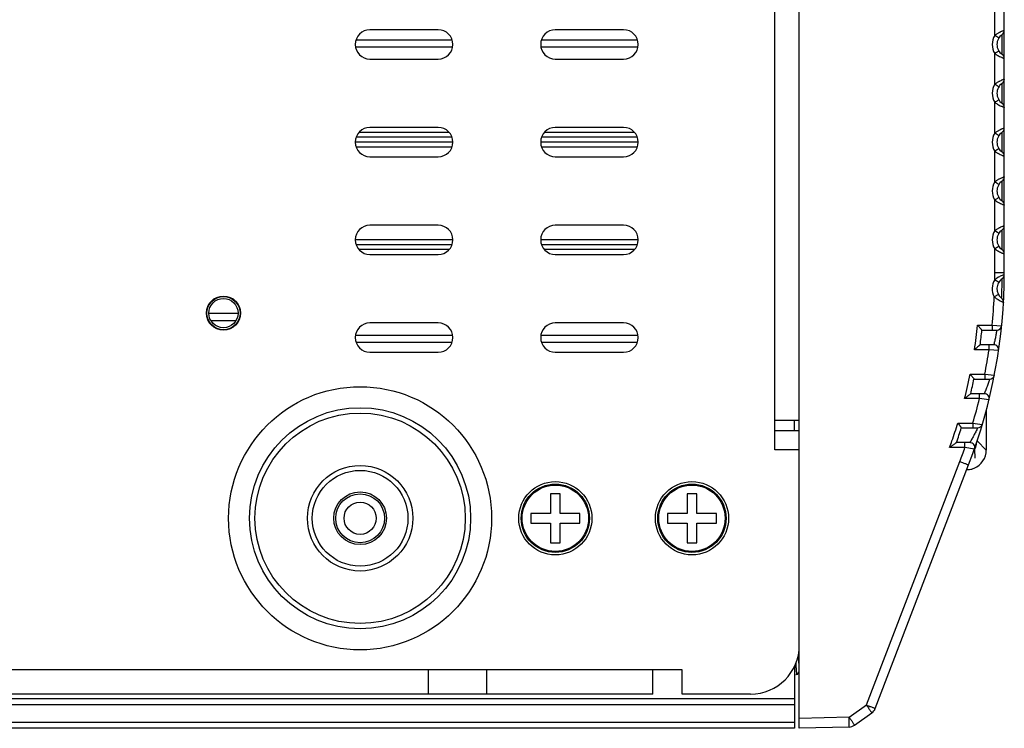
# Model space of a CAD drawing. Header units: millimetres. Extents: x 19192 to 20904, y 1507 to 2734.
# Tile 51 of 80: x 20201 to 20302, y 1979 to 2051. Entities that reach past the tile are written whole.
import ezdxf

# ---------------------------------------------------------------- set-up
doc = ezdxf.new("R2010")
doc.units = ezdxf.units.MM
doc.layers.add('02___PRT_ALL_AXES', color=7, linetype='Continuous')

msp = doc.modelspace()

# ---------------------------------------------------------------- linework, layer by layer
at = {"color": 7, "linetype": 'Continuous'}
for p, q in [((20280.56, 1978.84), (20280.56, 2128.84)), ((20278.06, 2007.34), (20278.06, 2100.34)), ((20301.56, 2025.51), (20301.56, 2082.18)), ((20300.59, 2049.76), (20300.59, 2052.92)), ((20243.56, 2050.34), (20236.56, 2050.34)), ((20262.56, 2050.34), (20255.56, 2050.34)), ((20235.14, 2049.32), (20244.98, 2049.32)), ((20254.14, 2049.32), (20263.98, 2049.32)), ((20301.35, 2047.82), (20301.35, 2049.87)), ((20235.09, 2048.59), (20245.03, 2048.59)), ((20254.09, 2048.59), (20264.03, 2048.59)), ((20300.59, 2044.76), (20300.59, 2047.92)), ((20236.56, 2047.34), (20243.56, 2047.34)), ((20255.56, 2047.34), (20262.56, 2047.34)), ((20301.35, 2042.82), (20301.35, 2044.87)), ((20300.59, 2039.76), (20300.59, 2042.92)), ((20244.67, 2039.84), (20235.45, 2039.84)), ((20243.56, 2040.34), (20236.56, 2040.34)), ((20263.67, 2039.84), (20254.45, 2039.84)), ((20262.56, 2040.34), (20255.56, 2040.34)), ((20301.35, 2037.82), (20301.35, 2039.87)), ((20245.05, 2038.84), (20235.07, 2038.84)), ((20244.97, 2039.34), (20235.15, 2039.34)), ((20264.05, 2038.84), (20254.07, 2038.84)), ((20263.97, 2039.34), (20254.15, 2039.34)), ((20244.97, 2038.34), (20235.15, 2038.34)), ((20263.97, 2038.34), (20254.15, 2038.34)), ((20300.59, 2034.76), (20300.59, 2037.92)), ((20236.56, 2037.34), (20243.56, 2037.34)), ((20255.56, 2037.34), (20262.56, 2037.34)), ((20301.35, 2032.82), (20301.35, 2034.87)), ((20300.59, 2029.76), (20300.59, 2032.92)), ((20243.56, 2030.34), (20236.56, 2030.34)), ((20262.56, 2030.34), (20255.56, 2030.34)), ((20301.35, 2027.82), (20301.35, 2029.87)), ((20245.05, 2028.84), (20235.07, 2028.84)), ((20264.05, 2028.84), (20254.07, 2028.84)), ((20244.97, 2028.34), (20235.15, 2028.34)), ((20244.67, 2027.84), (20235.45, 2027.84)), ((20263.97, 2028.34), (20254.15, 2028.34)), ((20263.67, 2027.84), (20254.45, 2027.84)), ((20300.59, 2025.51), (20300.59, 2027.92)), ((20236.56, 2027.34), (20243.56, 2027.34)), ((20255.56, 2027.34), (20262.56, 2027.34)), ((20300.59, 2025.51), (20301.56, 2025.51)), ((20300.97, 2025.02), (20300.78, 2024.9)), ((20301.56, 2025.28), (20301.42, 2025.23)), ((20300.96, 2023.25), (20300.53, 2023.02)), ((20300.93, 2022.72), (20301.15, 2022.59)), ((20301.29, 2022.86), (20301.29, 2022.86)), ((20301.47, 2022.44), (20301.47, 2022.44)), ((20220.06, 2021.32), (20223.06, 2021.32)), ((20220.28, 2020.59), (20222.84, 2020.59)), ((20243.56, 2020.34), (20236.56, 2020.34)), ((20262.56, 2020.34), (20255.56, 2020.34)), ((20298.83, 2020.09), (20300.31, 2020.09)), ((20300.31, 2020.09), (20301.29, 2020.04)), ((20235.09, 2019.09), (20245.03, 2019.09)), ((20254.09, 2019.09), (20264.03, 2019.09)), ((20299.27, 2019.59), (20300.79, 2019.59)), ((20300.79, 2019.59), (20300.76, 2019.42)), ((20235.14, 2018.36), (20244.98, 2018.36)), ((20254.14, 2018.36), (20263.98, 2018.36)), ((20300.48, 2018.09), (20299.08, 2018.09)), ((20236.56, 2017.34), (20243.56, 2017.34)), ((20255.56, 2017.34), (20262.56, 2017.34)), ((20300, 2017.59), (20298.51, 2017.59)), ((20300.98, 2017.52), (20300, 2017.59)), ((20298.07, 2015.09), (20299.57, 2015.09)), ((20298.47, 2014.59), (20300.06, 2014.59)), ((20299.57, 2015.09), (20300.55, 2015)), ((20300.06, 2014.59), (20300, 2014.42)), ((20299.02, 2012.59), (20297.5, 2012.59)), ((20299.51, 2013.09), (20298.13, 2013.09)), ((20299.99, 2012.47), (20299.02, 2012.59)), ((20299.71, 2011.37), (20299.71, 2007.32)), ((20280.56, 2010.34), (20278.06, 2010.34)), ((20280.06, 2009.34), (20280.06, 2010.39)), ((20296.8, 2010.09), (20298.34, 2010.09)), ((20297.16, 2009.59), (20298.83, 2009.59)), ((20298.34, 2010.09), (20299.31, 2009.95)), ((20298.83, 2009.59), (20298.73, 2009.39)), ((20278.06, 2009.34), (20280.56, 2009.34)), ((20297.53, 2007.59), (20295.97, 2007.59)), ((20298.03, 2008.09), (20296.66, 2008.09)), ((20298.5, 2007.43), (20297.53, 2007.59)), ((20298.78, 2008.25), (20299.71, 2007.32)), ((20280.56, 2007.34), (20278.06, 2007.34)), ((20299.71, 2007.32), (20299.71, 2007.32)), ((20287.43, 1981.23), (20297, 2006.15)), ((20288.34, 1980.87), (20297.91, 2005.8)), ((20256.06, 2002.84), (20255.06, 2002.84)), ((20255.06, 2002.84), (20255.06, 2000.84)), ((20256.06, 2000.84), (20256.06, 2002.84)), ((20270.06, 2002.84), (20269.06, 2002.84)), ((20269.06, 2002.84), (20269.06, 2000.84)), ((20270.06, 2000.84), (20270.06, 2002.84)), ((20255.06, 2000.84), (20253.06, 2000.84)), ((20253.06, 2000.84), (20253.06, 1999.84)), ((20258.06, 2000.84), (20256.06, 2000.84)), ((20258.06, 1999.84), (20258.06, 2000.84)), ((20269.06, 2000.84), (20267.06, 2000.84)), ((20267.06, 2000.84), (20267.06, 1999.84)), ((20272.06, 2000.84), (20270.06, 2000.84)), ((20272.06, 1999.84), (20272.06, 2000.84)), ((20253.06, 1999.84), (20255.06, 1999.84)), ((20255.06, 1999.84), (20255.06, 1997.84)), ((20256.06, 1999.84), (20258.06, 1999.84)), ((20256.06, 1997.84), (20256.06, 1999.84)), ((20267.06, 1999.84), (20269.06, 1999.84)), ((20269.06, 1999.84), (20269.06, 1997.84)), ((20270.06, 1999.84), (20272.06, 1999.84)), ((20270.06, 1997.84), (20270.06, 1999.84)), ((20255.06, 1997.84), (20256.06, 1997.84)), ((20269.06, 1997.84), (20270.06, 1997.84)), ((20280.46, 1986.33), (20280.46, 1986.39)), ((20280.46, 1986.32), (20280.46, 1986.33)), ((20268.56, 1984.84), (19908.56, 1984.84)), ((20242.56, 1982.34), (20242.56, 1984.84)), ((20248.56, 1982.34), (20248.56, 1984.84)), ((20265.56, 1982.34), (20265.56, 1984.84)), ((20268.56, 1982.34), (20268.56, 1984.84)), ((20280.06, 1985.19), (20280.06, 1978.84)), ((20280.21, 1984.35), (20280.22, 1984.34)), ((20280.22, 1984.34), (20280.22, 1984.34)), ((20280.36, 1984.35), (20280.35, 1984.34)), ((20280.35, 1984.34), (20280.35, 1984.34)), ((20280.36, 1984.35), (20280.56, 1984.7)), ((20265.56, 1982.34), (19911.56, 1982.34)), ((20275.56, 1982.34), (20268.56, 1982.34)), ((20280.06, 1981.84), (19905.36, 1981.84)), ((20280.06, 1981.24), (19905.56, 1981.24)), ((20285.66, 1979.97), (20287.43, 1981.23)), ((20286.21, 1979.16), (20287.98, 1980.41)), ((20280.06, 1979.44), (19905.56, 1979.44)), ((20285.66, 1979.97), (20280.56, 1979.84)), ((20280.06, 1978.84), (19905.56, 1978.84)), ((20285.66, 1978.97), (20280.56, 1978.84))]:
    msp.add_line(p, q, dxfattribs=at)
at = {"color": 40, "linetype": 'Continuous'}
for p, q in [((20298.55, 2007.43), (20298.55, 2007.56)), ((20298.56, 2006.5), (20298.55, 2007.43))]:
    msp.add_line(p, q, dxfattribs=at)
at = {"color": 7, "linetype": 'Continuous'}
for centre, radius in [((20221.56, 2021.34), 1.7), ((20221.56, 2021.34), 1.5), ((20235.56, 2000.34), 13.47), ((20235.56, 2000.34), 13.47), ((20235.56, 2000.34), 11.32), ((20235.56, 2000.34), 10.77), ((20235.56, 2000.34), 5.4), ((20235.56, 2000.34), 4.9), ((20255.56, 2000.34), 3.75), ((20255.56, 2000.34), 3.5), ((20255.56, 2000.34), 3.4), ((20269.56, 2000.34), 3.75), ((20269.56, 2000.34), 3.5), ((20269.56, 2000.34), 3.4), ((20235.56, 2000.34), 2.7), ((20235.56, 2000.34), 2.5)]:
    msp.add_circle(centre, radius, dxfattribs=at)
for centre, radius, start, end in [((20236.56, 2048.84), 1.5, 90, 270), ((20243.56, 2048.84), 1.5, 270, 90), ((20255.56, 2048.84), 1.5, 90, 270), ((20262.56, 2048.84), 1.5, 270, 90), ((20301.06, 2050.28), 0.5, 304.8499, 0), ((20302.07, 2048.84), 1.75, 148.1885, 211.8115), ((20302.04, 2047.96), 2.31, 124.4397, 128.833), ((20302.21, 2047.72), 2.61, 123.6127, 124.5098), ((20302.06, 2048.84), 1.25, 124.8499, 235.1501), ((20302.06, 2049.75), 2.35, 231.1999, 235.1221), ((20302.23, 2050), 2.66, 235.1134, 238.2609), ((20301.06, 2047.41), 0.5, 0, 55.1501), ((20302.04, 2042.96), 2.31, 124.4326, 128.8321), ((20302.21, 2042.72), 2.61, 123.5512, 124.5023), ((20302.06, 2043.84), 1.25, 124.8499, 235.1501), ((20301.06, 2045.28), 0.5, 304.8499, 360), ((20302.07, 2043.84), 1.75, 148.1885, 211.8115), ((20302.05, 2044.74), 2.34, 231.1938, 234.9238), ((20302.22, 2044.98), 2.63, 234.9143, 237.9262), ((20301.06, 2042.41), 0.5, 0, 55.1501), ((20236.56, 2038.84), 1.5, 90, 270), ((20243.56, 2038.84), 1.5, 270, 90), ((20255.56, 2038.84), 1.5, 90, 270), ((20262.56, 2038.84), 1.5, 270, 90), ((20302.04, 2037.96), 2.31, 124.4326, 128.8321), ((20302.21, 2037.72), 2.61, 123.5512, 124.5023), ((20302.06, 2038.84), 1.25, 124.8499, 235.1501), ((20301.06, 2040.28), 0.5, 304.8499, 360), ((20302.07, 2038.84), 1.75, 148.1885, 211.8115), ((20302.05, 2039.74), 2.34, 231.1938, 234.9238), ((20302.22, 2039.98), 2.63, 234.9143, 237.9262), ((20301.06, 2037.41), 0.5, 0, 55.1501), ((20302.04, 2032.96), 2.31, 124.4397, 128.833), ((20302.21, 2032.72), 2.61, 123.6127, 124.5098), ((20302.06, 2033.84), 1.25, 124.8499, 235.1501), ((20301.06, 2035.28), 0.5, 304.8499, 0), ((20302.07, 2033.84), 1.75, 148.1885, 211.8115), ((20302.06, 2034.75), 2.35, 231.1999, 235.1221), ((20302.23, 2035), 2.66, 235.1134, 238.2609), ((20301.06, 2032.41), 0.5, 0, 55.1501), ((20236.56, 2028.84), 1.5, 90, 270), ((20243.56, 2028.84), 1.5, 270, 90), ((20255.56, 2028.84), 1.5, 90, 270), ((20262.56, 2028.84), 1.5, 270, 90), ((20302.07, 2028.84), 1.75, 148.1885, 211.8115), ((20302.04, 2027.96), 2.31, 124.4397, 128.833), ((20302.21, 2027.72), 2.61, 123.6127, 124.5098), ((20302.06, 2028.84), 1.25, 124.8499, 235.1501), ((20301.06, 2030.28), 0.5, 304.8499, 0), ((20302.06, 2029.75), 2.35, 231.1999, 235.1221), ((20302.23, 2030), 2.66, 235.1134, 238.2609), ((20301.06, 2027.41), 0.5, 0, 55.1501), ((20246.56, 2025.51), 55, 339, 0), ((20302.07, 2023.84), 1.75, 148.4979, 208.0613), ((20246.64, 2025.51), 53.94, 359.201, 359.9983), ((20302.02, 2022.99), 2.28, 124.7126, 129.2364), ((20302.18, 2022.77), 2.55, 123.2773, 124.7718), ((20302.06, 2023.84), 1.25, 124.8693, 231.6925), ((20302.62, 2022.01), 3.43, 115.4906, 118.8088), ((20301.06, 2025.28), 0.5, 304.8691, 359.7592), ((20246.52, 2025.51), 54.07, 354.2478, 357.3581), ((20302.08, 2024.7), 2.28, 227.3255, 231.6851), ((20302.31, 2024.99), 2.66, 231.6819, 235.4978), ((20302.54, 2025.32), 3.06, 235.4752, 238.314), ((20300.98, 2022.47), 0.5, 356.8038, 51.6941), ((20236.56, 2018.84), 1.5, 90, 270), ((20243.56, 2018.84), 1.5, 270, 90), ((20255.56, 2018.84), 1.5, 90, 270), ((20262.56, 2018.84), 1.5, 270, 90), ((20246.57, 2025.5), 52.54, 351.3403, 354.089), ((20300.79, 2020.09), 0.5, 270.0002, 354.3019), ((20246.56, 2025.5), 53.04, 351.9684, 353.6018), ((20300.48, 2017.59), 0.5, 351.6495, 90.0011), ((20246.58, 2025.51), 54, 348.8799, 351.5717), ((20246.57, 2025.5), 52.54, 345.7742, 348.5705), ((20246.56, 2025.5), 53.03, 346.4672, 348.1285), ((20300.06, 2015.09), 0.5, 270.0013, 348.9833), ((20246.59, 2025.51), 54, 343.4116, 346.1608), ((20299.51, 2012.59), 0.5, 346.2917, 90.0007), ((20246.58, 2025.5), 52.53, 340.8309, 342.9419), ((20246.57, 2025.5), 53.03, 340.8352, 342.5423), ((20298.83, 2010.09), 0.5, 270, 343.5701), ((20246.58, 2025.5), 52.53, 340.0663, 340.8308), ((20246.6, 2025.5), 53.99, 339.0022, 340.627), ((20298.03, 2007.59), 0.5, 340.8113, 89.9957), ((20296.74, 2008.33), 2, 335.0648, 341.9987), ((20296.73, 2008.33), 2, 342.0174, 347.6997), ((20296.72, 2008.33), 2.02, 347.6951, 352.9107), ((20296.73, 2008.33), 2, 328.963, 333.7437), ((20297.71, 2007.32), 2, 292.5075, 359.9916), ((20296.73, 2008.33), 2, 333.7442, 335.0677), ((20297.71, 2007.31), 1.99, 270.0325, 278.2725), ((20297.71, 2007.33), 2.02, 278.2505, 292.4127), ((20275.56, 1987.34), 5, 270, 0), ((20280.35, 1984.35), 0.00653, 255.3899, 263.3994), ((20287.41, 1981.23), 1, 305.25, 339), ((20287.41, 1981.23), 1, 327.7318, 338.9869), ((20285.63, 1979.97), 1, 271.5, 305.25)]:
    msp.add_arc(centre, radius, start, end, dxfattribs=at)
for centre, major_axis, start_param, end_param in [((20296.75, 2008.28), (-1.41, 1.41), -2.92457, -2.402874), ((20296.75, 2008.31), (-1.41, 1.41), -2.879975, -2.494461), ((20296.75, 2008.31), (1.41, -1.41), 0.647132, 0.72439), ((20296.75, 2008.31), (1.41, -1.41), 0.234905, 0.261618)]:
    msp.add_ellipse(centre, major_axis=major_axis, ratio=0.999695, start_param=start_param, end_param=end_param, dxfattribs=at)
for points, knots in [([(20301.09, 2050.08), (20301.06, 2050.07), (20300.95, 2050.01), (20300.84, 2049.95), (20300.76, 2049.89)], [0, 0, 0, 0, 0.23781, 1, 1, 1, 1]), ([(20301.56, 2050.28), (20301.56, 2050.28), (20301.55, 2050.27), (20301.54, 2050.27), (20301.52, 2050.26), (20301.48, 2050.25), (20301.43, 2050.23), (20301.36, 2050.2), (20301.24, 2050.15), (20301.15, 2050.11), (20301.09, 2050.08)], [0, 0, 0, 0, 0.01744, 0.039161, 0.069408, 0.154833, 0.271928, 0.418246, 0.590766, 1, 1, 1, 1]), ([(20301, 2049.5), (20301, 2049.5), (20300.99, 2049.5), (20300.99, 2049.51), (20300.98, 2049.51), (20300.96, 2049.53), (20300.93, 2049.55), (20300.88, 2049.58), (20300.81, 2049.62), (20300.72, 2049.68), (20300.64, 2049.73), (20300.59, 2049.76)], [0, 0, 0, 0, 0.005051, 0.019544, 0.043322, 0.076143, 0.167899, 0.291722, 0.442874, 0.61629, 1, 1, 1, 1]), ([(20301, 2048.18), (20301, 2048.18), (20300.99, 2048.18), (20300.99, 2048.18), (20300.98, 2048.17), (20300.96, 2048.16), (20300.93, 2048.13), (20300.88, 2048.1), (20300.81, 2048.06), (20300.72, 2048), (20300.64, 2047.95), (20300.59, 2047.92)], [0, 0, 0, 0, 0.005051, 0.019544, 0.04332, 0.076141, 0.167895, 0.291717, 0.442868, 0.616284, 1, 1, 1, 1]), ([(20300.84, 2047.74), (20300.86, 2047.73), (20300.93, 2047.69), (20301, 2047.65), (20301.06, 2047.62)], [0, 0, 0, 0, 0.257636, 1, 1, 1, 1]), ([(20301.06, 2047.62), (20301.12, 2047.58), (20301.22, 2047.54), (20301.34, 2047.49), (20301.42, 2047.46), (20301.47, 2047.44), (20301.52, 2047.42), (20301.54, 2047.41), (20301.55, 2047.41), (20301.55, 2047.41), (20301.56, 2047.4), (20301.56, 2047.41)], [0, 0, 0, 0, 0.406679, 0.579149, 0.725931, 0.843738, 0.929867, 0.960419, 0.982358, 0.995583, 1, 1, 1, 1]), ([(20301.1, 2045.08), (20301.07, 2045.07), (20300.96, 2045.01), (20300.85, 2044.95), (20300.76, 2044.89)], [0, 0, 0, 0, 0.237395, 1, 1, 1, 1]), ([(20301.56, 2045.28), (20301.56, 2045.28), (20301.55, 2045.27), (20301.54, 2045.27), (20301.52, 2045.26), (20301.48, 2045.25), (20301.43, 2045.23), (20301.36, 2045.2), (20301.25, 2045.16), (20301.16, 2045.12), (20301.1, 2045.08)], [0, 0, 0, 0, 0.017409, 0.039093, 0.06929, 0.154593, 0.271561, 0.417788, 0.590305, 1, 1, 1, 1]), ([(20301, 2044.5), (20301, 2044.5), (20300.99, 2044.5), (20300.99, 2044.51), (20300.98, 2044.51), (20300.96, 2044.53), (20300.93, 2044.55), (20300.88, 2044.58), (20300.81, 2044.62), (20300.72, 2044.68), (20300.64, 2044.73), (20300.59, 2044.76)], [0, 0, 0, 0, 0.005051, 0.019544, 0.043322, 0.076143, 0.167899, 0.291723, 0.442874, 0.61629, 1, 1, 1, 1]), ([(20301, 2043.18), (20301, 2043.18), (20300.99, 2043.18), (20300.99, 2043.18), (20300.98, 2043.17), (20300.96, 2043.16), (20300.93, 2043.13), (20300.88, 2043.1), (20300.81, 2043.06), (20300.72, 2043), (20300.64, 2042.95), (20300.59, 2042.92)], [0, 0, 0, 0, 0.005051, 0.019544, 0.04332, 0.076141, 0.167895, 0.291717, 0.442868, 0.616284, 1, 1, 1, 1]), ([(20300.82, 2042.75), (20300.84, 2042.74), (20300.91, 2042.7), (20300.99, 2042.66), (20301.04, 2042.63)], [0, 0, 0, 0, 0.256986, 1, 1, 1, 1]), ([(20301.04, 2042.63), (20301.11, 2042.59), (20301.21, 2042.54), (20301.33, 2042.49), (20301.41, 2042.46), (20301.47, 2042.44), (20301.51, 2042.42), (20301.54, 2042.41), (20301.55, 2042.41), (20301.55, 2042.41), (20301.56, 2042.4), (20301.56, 2042.41)], [0, 0, 0, 0, 0.405373, 0.57785, 0.724886, 0.843057, 0.929533, 0.960227, 0.982272, 0.995561, 1, 1, 1, 1]), ([(20301.1, 2040.08), (20301.07, 2040.07), (20300.96, 2040.01), (20300.85, 2039.95), (20300.76, 2039.89)], [0, 0, 0, 0, 0.237395, 1, 1, 1, 1]), ([(20301.56, 2040.28), (20301.56, 2040.28), (20301.55, 2040.27), (20301.54, 2040.27), (20301.52, 2040.26), (20301.48, 2040.25), (20301.43, 2040.23), (20301.36, 2040.2), (20301.25, 2040.16), (20301.16, 2040.12), (20301.1, 2040.08)], [0, 0, 0, 0, 0.017409, 0.039093, 0.06929, 0.154593, 0.271561, 0.417788, 0.590305, 1, 1, 1, 1]), ([(20301, 2039.5), (20301, 2039.5), (20300.99, 2039.5), (20300.99, 2039.51), (20300.98, 2039.51), (20300.96, 2039.53), (20300.93, 2039.55), (20300.88, 2039.58), (20300.81, 2039.62), (20300.72, 2039.68), (20300.64, 2039.73), (20300.59, 2039.76)], [0, 0, 0, 0, 0.005051, 0.019544, 0.043322, 0.076143, 0.167899, 0.291723, 0.442874, 0.61629, 1, 1, 1, 1]), ([(20301, 2038.18), (20301, 2038.18), (20300.99, 2038.18), (20300.99, 2038.18), (20300.98, 2038.17), (20300.96, 2038.16), (20300.93, 2038.13), (20300.88, 2038.1), (20300.81, 2038.06), (20300.72, 2038), (20300.64, 2037.95), (20300.59, 2037.92)], [0, 0, 0, 0, 0.005051, 0.019544, 0.04332, 0.076141, 0.167895, 0.291717, 0.442868, 0.616284, 1, 1, 1, 1]), ([(20300.82, 2037.75), (20300.84, 2037.74), (20300.91, 2037.7), (20300.99, 2037.66), (20301.04, 2037.63)], [0, 0, 0, 0, 0.256986, 1, 1, 1, 1]), ([(20301.04, 2037.63), (20301.11, 2037.59), (20301.21, 2037.54), (20301.33, 2037.49), (20301.41, 2037.46), (20301.47, 2037.44), (20301.51, 2037.42), (20301.54, 2037.41), (20301.55, 2037.41), (20301.55, 2037.41), (20301.56, 2037.4), (20301.56, 2037.41)], [0, 0, 0, 0, 0.405373, 0.57785, 0.724886, 0.843057, 0.929533, 0.960227, 0.982272, 0.995561, 1, 1, 1, 1]), ([(20301.09, 2035.08), (20301.06, 2035.07), (20300.95, 2035.01), (20300.84, 2034.95), (20300.76, 2034.89)], [0, 0, 0, 0, 0.23781, 1, 1, 1, 1]), ([(20301.56, 2035.28), (20301.56, 2035.28), (20301.55, 2035.27), (20301.54, 2035.27), (20301.52, 2035.26), (20301.48, 2035.25), (20301.43, 2035.23), (20301.36, 2035.2), (20301.24, 2035.15), (20301.15, 2035.11), (20301.09, 2035.08)], [0, 0, 0, 0, 0.01744, 0.039161, 0.069408, 0.154833, 0.271928, 0.418246, 0.590766, 1, 1, 1, 1]), ([(20301, 2034.5), (20301, 2034.5), (20300.99, 2034.5), (20300.99, 2034.51), (20300.98, 2034.51), (20300.96, 2034.53), (20300.93, 2034.55), (20300.88, 2034.58), (20300.81, 2034.62), (20300.72, 2034.68), (20300.64, 2034.73), (20300.59, 2034.76)], [0, 0, 0, 0, 0.005051, 0.019544, 0.043322, 0.076143, 0.167899, 0.291722, 0.442874, 0.61629, 1, 1, 1, 1]), ([(20301, 2033.18), (20301, 2033.18), (20300.99, 2033.18), (20300.99, 2033.18), (20300.98, 2033.17), (20300.96, 2033.16), (20300.93, 2033.13), (20300.88, 2033.1), (20300.81, 2033.06), (20300.72, 2033), (20300.64, 2032.95), (20300.59, 2032.92)], [0, 0, 0, 0, 0.005051, 0.019544, 0.04332, 0.076141, 0.167895, 0.291717, 0.442868, 0.616284, 1, 1, 1, 1]), ([(20300.84, 2032.74), (20300.86, 2032.73), (20300.93, 2032.69), (20301, 2032.65), (20301.06, 2032.62)], [0, 0, 0, 0, 0.257636, 1, 1, 1, 1]), ([(20301.06, 2032.62), (20301.12, 2032.58), (20301.22, 2032.54), (20301.34, 2032.49), (20301.42, 2032.46), (20301.47, 2032.44), (20301.52, 2032.42), (20301.54, 2032.41), (20301.55, 2032.41), (20301.55, 2032.41), (20301.56, 2032.4), (20301.56, 2032.41)], [0, 0, 0, 0, 0.406679, 0.579149, 0.725931, 0.843738, 0.929867, 0.960419, 0.982358, 0.995583, 1, 1, 1, 1]), ([(20301, 2029.5), (20301, 2029.5), (20300.99, 2029.5), (20300.99, 2029.51), (20300.98, 2029.51), (20300.96, 2029.53), (20300.93, 2029.55), (20300.88, 2029.58), (20300.81, 2029.62), (20300.72, 2029.68), (20300.64, 2029.73), (20300.59, 2029.76)], [0, 0, 0, 0, 0.005051, 0.019544, 0.043322, 0.076143, 0.167899, 0.291722, 0.442874, 0.61629, 1, 1, 1, 1]), ([(20301.09, 2030.08), (20301.06, 2030.07), (20300.95, 2030.01), (20300.84, 2029.95), (20300.76, 2029.89)], [0, 0, 0, 0, 0.23781, 1, 1, 1, 1]), ([(20301.56, 2030.28), (20301.56, 2030.28), (20301.55, 2030.27), (20301.54, 2030.27), (20301.52, 2030.26), (20301.48, 2030.25), (20301.43, 2030.23), (20301.36, 2030.2), (20301.24, 2030.15), (20301.15, 2030.11), (20301.09, 2030.08)], [0, 0, 0, 0, 0.01744, 0.039161, 0.069408, 0.154833, 0.271928, 0.418246, 0.590766, 1, 1, 1, 1]), ([(20301, 2028.18), (20301, 2028.18), (20300.99, 2028.18), (20300.99, 2028.18), (20300.98, 2028.17), (20300.96, 2028.16), (20300.93, 2028.13), (20300.88, 2028.1), (20300.81, 2028.06), (20300.72, 2028), (20300.64, 2027.95), (20300.59, 2027.92)], [0, 0, 0, 0, 0.005051, 0.019544, 0.04332, 0.076141, 0.167895, 0.291717, 0.442868, 0.616284, 1, 1, 1, 1]), ([(20300.84, 2027.74), (20300.86, 2027.73), (20300.93, 2027.69), (20301, 2027.65), (20301.06, 2027.62)], [0, 0, 0, 0, 0.257636, 1, 1, 1, 1]), ([(20301.06, 2027.62), (20301.12, 2027.58), (20301.22, 2027.54), (20301.34, 2027.49), (20301.42, 2027.46), (20301.47, 2027.44), (20301.52, 2027.42), (20301.54, 2027.41), (20301.55, 2027.41), (20301.55, 2027.41), (20301.56, 2027.4), (20301.56, 2027.41)], [0, 0, 0, 0, 0.406679, 0.579149, 0.725931, 0.843738, 0.929867, 0.960419, 0.982358, 0.995583, 1, 1, 1, 1]), ([(20300.99, 2024.49), (20300.99, 2024.5), (20300.99, 2024.5), (20300.99, 2024.5), (20300.98, 2024.51), (20300.96, 2024.52), (20300.92, 2024.54), (20300.87, 2024.58), (20300.81, 2024.61), (20300.71, 2024.68), (20300.63, 2024.72), (20300.58, 2024.76)], [0, 0, 0, 0, 0.005048, 0.01954, 0.043316, 0.076136, 0.16789, 0.291712, 0.442863, 0.61628, 1, 1, 1, 1]), ([(20301.42, 2025.23), (20301.4, 2025.22), (20301.31, 2025.18), (20301.22, 2025.14), (20301.15, 2025.11)], [0, 0, 0, 0, 0.206788, 1, 1, 1, 1]), ([(20301.29, 2022.86), (20301.28, 2022.86), (20301.29, 2022.87), (20301.29, 2022.88), (20301.29, 2022.91), (20301.29, 2022.96), (20301.3, 2023.04), (20301.3, 2023.19), (20301.31, 2023.4), (20301.32, 2023.67), (20301.33, 2023.96), (20301.34, 2024.24), (20301.34, 2024.45), (20301.34, 2024.6), (20301.34, 2024.69), (20301.34, 2024.76), (20301.35, 2024.82), (20301.34, 2024.85), (20301.35, 2024.86), (20301.35, 2024.87)], [0, 0, 0, 0, 0.002382, 0.009494, 0.021288, 0.037656, 0.083506, 0.145396, 0.263159, 0.401623, 0.548708, 0.691519, 0.817585, 0.870867, 0.916044, 0.952208, 0.978577, 0.9946, 1, 1, 1, 1]), ([(20301.15, 2022.59), (20301.19, 2022.57), (20301.26, 2022.54), (20301.34, 2022.5), (20301.38, 2022.48), (20301.42, 2022.46), (20301.45, 2022.45), (20301.46, 2022.45), (20301.47, 2022.44), (20301.47, 2022.44), (20301.47, 2022.44), (20301.47, 2022.44)], [0, 0, 0, 0, 0.417952, 0.590287, 0.734828, 0.849495, 0.932625, 0.961985, 0.983045, 0.995737, 1, 1, 1, 1]), ([(20298.83, 2020.09), (20298.88, 2020.04), (20298.96, 2019.95), (20299.06, 2019.84), (20299.12, 2019.77), (20299.18, 2019.7), (20299.22, 2019.65), (20299.25, 2019.62), (20299.26, 2019.61), (20299.26, 2019.6), (20299.27, 2019.59), (20299.27, 2019.59)], [0, 0, 0, 0, 0.343483, 0.506891, 0.659159, 0.794268, 0.903688, 0.945199, 0.975816, 0.994367, 1, 1, 1, 1]), ([(20300.31, 2020.09), (20300.31, 2020.03), (20300.31, 2019.94), (20300.31, 2019.82), (20300.31, 2019.74), (20300.31, 2019.68), (20300.31, 2019.64), (20300.31, 2019.61), (20300.3, 2019.6), (20300.3, 2019.6), (20300.3, 2019.59), (20300.3, 2019.59)], [0, 0, 0, 0, 0.381697, 0.554984, 0.706342, 0.830555, 0.922744, 0.955776, 0.979761, 0.994486, 1, 1, 1, 1]), ([(20300.76, 2019.42), (20300.74, 2019.29), (20300.7, 2019.09), (20300.65, 2018.81), (20300.6, 2018.6), (20300.56, 2018.43), (20300.53, 2018.31), (20300.52, 2018.23), (20300.5, 2018.18), (20300.49, 2018.13), (20300.49, 2018.11), (20300.48, 2018.09), (20300.48, 2018.09)], [0, 0, 0, 0, 0.285636, 0.455406, 0.623207, 0.774285, 0.83919, 0.894842, 0.939821, 0.972925, 0.993162, 1, 1, 1, 1]), ([(20299.08, 2018.09), (20299.08, 2018.09), (20299.07, 2018.08), (20299.06, 2018.08), (20299.04, 2018.06), (20299.01, 2018.02), (20298.95, 2017.97), (20298.87, 2017.91), (20298.79, 2017.83), (20298.67, 2017.73), (20298.58, 2017.65), (20298.51, 2017.59)], [0, 0, 0, 0, 0.006667, 0.028277, 0.063035, 0.108914, 0.225152, 0.362604, 0.513061, 0.671516, 1, 1, 1, 1]), ([(20300, 2017.59), (20300, 2017.66), (20300, 2017.75), (20300, 2017.87), (20300, 2017.94), (20300, 2018), (20300, 2018.04), (20299.99, 2018.07), (20299.99, 2018.08), (20299.99, 2018.09), (20299.99, 2018.09), (20299.99, 2018.09)], [0, 0, 0, 0, 0.381697, 0.554984, 0.706342, 0.830555, 0.922744, 0.955776, 0.979761, 0.994486, 1, 1, 1, 1]), ([(20298.07, 2015.09), (20298.12, 2015.03), (20298.19, 2014.95), (20298.28, 2014.84), (20298.33, 2014.76), (20298.39, 2014.7), (20298.42, 2014.65), (20298.44, 2014.62), (20298.46, 2014.61), (20298.46, 2014.6), (20298.47, 2014.59), (20298.47, 2014.59)], [0, 0, 0, 0, 0.348347, 0.513411, 0.665927, 0.800091, 0.907217, 0.947268, 0.976693, 0.994534, 1, 1, 1, 1]), ([(20299.57, 2015.09), (20299.57, 2015.03), (20299.57, 2014.94), (20299.57, 2014.82), (20299.57, 2014.74), (20299.57, 2014.68), (20299.57, 2014.64), (20299.56, 2014.61), (20299.56, 2014.6), (20299.56, 2014.6), (20299.56, 2014.59), (20299.56, 2014.59)], [0, 0, 0, 0, 0.381697, 0.554984, 0.706342, 0.830555, 0.922744, 0.955776, 0.979761, 0.994486, 1, 1, 1, 1]), ([(20300, 2014.42), (20299.96, 2014.29), (20299.89, 2014.09), (20299.79, 2013.82), (20299.71, 2013.6), (20299.64, 2013.44), (20299.6, 2013.31), (20299.57, 2013.24), (20299.54, 2013.18), (20299.53, 2013.14), (20299.52, 2013.11), (20299.51, 2013.1), (20299.51, 2013.09), (20299.51, 2013.09)], [0, 0, 0, 0, 0.283471, 0.450494, 0.616125, 0.767127, 0.832957, 0.890034, 0.936692, 0.971377, 0.98378, 0.992742, 1, 1, 1, 1]), ([(20298.13, 2013.09), (20298.13, 2013.09), (20298.12, 2013.08), (20298.11, 2013.07), (20298.08, 2013.05), (20298.04, 2013.02), (20297.98, 2012.97), (20297.89, 2012.9), (20297.8, 2012.83), (20297.67, 2012.72), (20297.57, 2012.64), (20297.5, 2012.59)], [0, 0, 0, 0, 0.007172, 0.030265, 0.06711, 0.115019, 0.233601, 0.371651, 0.52113, 0.677415, 1, 1, 1, 1]), ([(20299.02, 2012.59), (20299.02, 2012.66), (20299.02, 2012.75), (20299.02, 2012.87), (20299.02, 2012.94), (20299.01, 2013), (20299.01, 2013.04), (20299.01, 2013.07), (20299.01, 2013.08), (20299.01, 2013.09), (20299.01, 2013.09), (20299.01, 2013.09)], [0, 0, 0, 0, 0.381697, 0.554984, 0.706342, 0.830555, 0.922744, 0.955776, 0.979761, 0.994486, 1, 1, 1, 1]), ([(20296.8, 2010.09), (20296.84, 2010.03), (20296.91, 2009.95), (20296.99, 2009.84), (20297.04, 2009.76), (20297.09, 2009.7), (20297.12, 2009.65), (20297.14, 2009.62), (20297.15, 2009.6), (20297.15, 2009.6), (20297.16, 2009.59), (20297.16, 2009.59)], [0, 0, 0, 0, 0.353372, 0.519899, 0.67265, 0.805594, 0.910472, 0.949307, 0.977649, 0.994738, 1, 1, 1, 1]), ([(20298.34, 2010.09), (20298.34, 2010.03), (20298.34, 2009.94), (20298.34, 2009.82), (20298.34, 2009.74), (20298.33, 2009.68), (20298.33, 2009.64), (20298.33, 2009.61), (20298.33, 2009.6), (20298.33, 2009.6), (20298.33, 2009.59), (20298.33, 2009.59)], [0, 0, 0, 0, 0.381697, 0.554984, 0.706342, 0.830555, 0.922744, 0.955776, 0.979761, 0.994486, 1, 1, 1, 1]), ([(20298.73, 2009.39), (20298.67, 2009.26), (20298.57, 2009.06), (20298.43, 2008.8), (20298.31, 2008.59), (20298.23, 2008.43), (20298.16, 2008.31), (20298.12, 2008.24), (20298.08, 2008.18), (20298.06, 2008.14), (20298.05, 2008.11), (20298.04, 2008.1), (20298.03, 2008.09), (20298.03, 2008.09)], [0, 0, 0, 0, 0.289435, 0.453061, 0.614397, 0.762791, 0.828436, 0.886107, 0.93391, 0.969912, 0.982925, 0.992362, 1, 1, 1, 1]), ([(20296.66, 2008.09), (20296.66, 2008.09), (20296.65, 2008.08), (20296.64, 2008.07), (20296.61, 2008.05), (20296.58, 2008.03), (20296.54, 2008), (20296.48, 2007.95), (20296.39, 2007.9), (20296.29, 2007.82), (20296.15, 2007.72), (20296.04, 2007.64), (20295.97, 2007.59)], [0, 0, 0, 0, 0.00806, 0.033259, 0.072457, 0.122538, 0.180441, 0.243838, 0.382147, 0.530227, 0.684037, 1, 1, 1, 1]), ([(20297.53, 2007.59), (20297.53, 2007.66), (20297.53, 2007.75), (20297.53, 2007.87), (20297.52, 2007.94), (20297.52, 2008), (20297.52, 2008.04), (20297.52, 2008.07), (20297.52, 2008.08), (20297.52, 2008.09), (20297.52, 2008.09), (20297.51, 2008.09)], [0, 0, 0, 0, 0.381697, 0.554984, 0.706342, 0.830555, 0.922744, 0.955776, 0.979761, 0.994486, 1, 1, 1, 1]), ([(20297, 2006.15), (20297.06, 2006.13), (20297.18, 2006.09), (20297.34, 2006.02), (20297.5, 2005.96), (20297.64, 2005.91), (20297.73, 2005.87), (20297.8, 2005.84), (20297.84, 2005.83), (20297.87, 2005.81), (20297.89, 2005.81), (20297.9, 2005.8), (20297.91, 2005.8), (20297.91, 2005.8)], [0, 0, 0, 0, 0.195949, 0.384445, 0.557361, 0.708455, 0.832221, 0.882452, 0.924219, 0.957059, 0.980741, 0.995097, 1, 1, 1, 1]), ([(20280.35, 1984.34), (20280.34, 1984.34), (20280.34, 1984.34), (20280.34, 1984.35), (20280.33, 1984.36), (20280.33, 1984.37), (20280.32, 1984.4), (20280.31, 1984.43), (20280.31, 1984.48), (20280.3, 1984.54), (20280.29, 1984.6), (20280.28, 1984.71), (20280.26, 1984.86), (20280.25, 1985.07), (20280.23, 1985.3), (20280.22, 1985.46), (20280.22, 1985.54)], [0, 0, 0, 0, 0.003802, 0.008996, 0.015946, 0.024798, 0.048419, 0.08002, 0.119548, 0.166853, 0.22172, 0.283894, 0.428883, 0.598932, 0.790601, 1, 1, 1, 1]), ([(20280.56, 1985.17), (20280.55, 1985.25), (20280.53, 1985.42), (20280.51, 1985.69), (20280.49, 1986), (20280.47, 1986.21), (20280.46, 1986.32)], [0, 0, 0, 0, 0.203763, 0.446191, 0.715857, 1, 1, 1, 1]), ([(20287.43, 1981.23), (20287.49, 1981.2), (20287.61, 1981.16), (20287.78, 1981.09), (20287.93, 1981.03), (20288.07, 1980.98), (20288.17, 1980.94), (20288.23, 1980.92), (20288.27, 1980.9), (20288.3, 1980.89), (20288.32, 1980.88), (20288.33, 1980.87), (20288.34, 1980.87), (20288.34, 1980.87)], [0, 0, 0, 0, 0.19595, 0.384446, 0.557362, 0.708457, 0.832223, 0.882454, 0.924221, 0.95706, 0.980742, 0.995098, 1, 1, 1, 1]), ([(20287.43, 1981.23), (20287.47, 1981.18), (20287.54, 1981.07), (20287.65, 1980.92), (20287.74, 1980.78), (20287.82, 1980.66), (20287.88, 1980.57), (20287.92, 1980.51), (20287.94, 1980.48), (20287.96, 1980.45), (20287.97, 1980.43), (20287.98, 1980.42), (20287.98, 1980.41), (20287.98, 1980.41)], [0, 0, 0, 0, 0.195318, 0.383481, 0.556287, 0.707426, 0.831328, 0.881646, 0.923507, 0.956446, 0.980238, 0.994741, 1, 1, 1, 1]), ([(20285.66, 1978.97), (20285.66, 1978.97), (20285.66, 1978.98), (20285.66, 1979), (20285.66, 1979.02), (20285.67, 1979.05), (20285.67, 1979.1), (20285.67, 1979.17), (20285.67, 1979.28), (20285.67, 1979.43), (20285.67, 1979.6), (20285.66, 1979.78), (20285.66, 1979.91), (20285.66, 1979.97)], [0, 0, 0, 0, 0.005451, 0.020048, 0.043991, 0.077088, 0.119053, 0.169477, 0.293725, 0.445087, 0.617763, 0.80513, 1, 1, 1, 1]), ([(20285.66, 1979.97), (20285.7, 1979.92), (20285.77, 1979.82), (20285.87, 1979.67), (20285.97, 1979.53), (20286.05, 1979.41), (20286.11, 1979.32), (20286.15, 1979.26), (20286.17, 1979.23), (20286.19, 1979.2), (20286.2, 1979.18), (20286.21, 1979.17), (20286.21, 1979.16), (20286.21, 1979.16)], [0, 0, 0, 0, 0.195304, 0.383437, 0.556237, 0.707391, 0.831309, 0.881634, 0.923499, 0.95644, 0.980235, 0.99474, 1, 1, 1, 1])]:
    msp.add_open_spline(points, degree=3, knots=knots, dxfattribs=at)
at = {"layer": '02___PRT_ALL_AXES', "color": 7, "linetype": 'Continuous'}
msp.add_line((20280.35, 1984.34), (20280.22, 1984.34), dxfattribs=at)
for centre, radius in [((20221.56, 2021.34), 1.75), ((20235.56, 2000.34), 1.65)]:
    msp.add_circle(centre, radius, dxfattribs=at)

doc.saveas('drawing.dxf')
